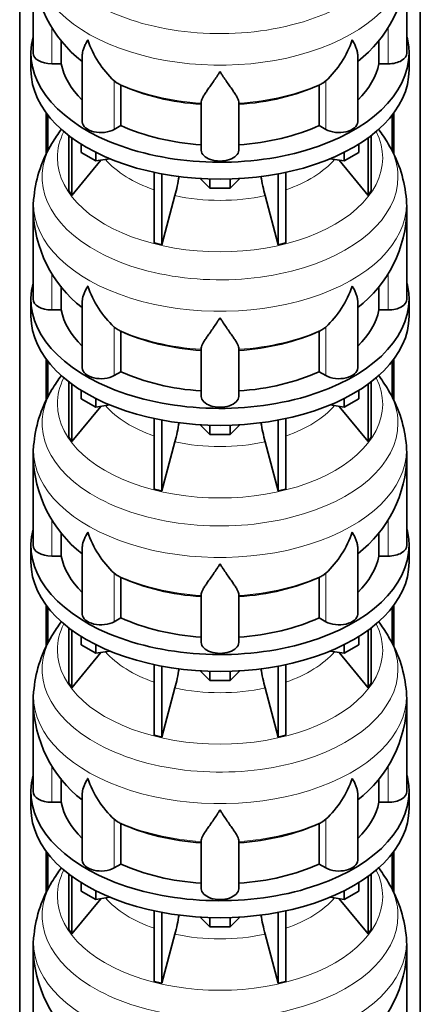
# Model space of a CAD drawing. Header units: millimetres. Extents: x 166 to 773, y -2574 to 1941.
# Tile 6 of 20: x 579 to 772, y -2086 to -1613. Entities that reach past the tile are written whole.
import ezdxf

# ---------------------------------------------------------------- set-up
doc = ezdxf.new("R2010")
doc.units = ezdxf.units.MM
doc.layers.add('LOW_134-12', color=7, linetype='Continuous')
doc.layers.add('VSI134_DIFFUSORE', color=7, linetype='Continuous')

# ---------------------------------------------------------------- blocks, each defined once
blk = doc.blocks.new('SE4')
at = {"layer": 'LOW_134-12', "color": 7, "linetype": 'Continuous', "lineweight": 35}
for p, q in [((579.14, -2306.96), (579.14, -873.66)), ((771.99, -2306.96), (771.99, -873.66)), ((591.89, -1657.53), (591.89, -1677.43)), ((592.64, -1658.52), (592.64, -1675.82)), ((758.49, -1658.52), (758.49, -1675.74)), ((759.24, -1657.53), (759.24, -1677.38)), ((591.89, -1775.93), (591.89, -1795.82)), ((592.64, -1776.92), (592.64, -1794.21)), ((758.49, -1776.92), (758.49, -1794.13)), ((759.24, -1775.93), (759.24, -1795.78)), ((591.89, -1894.32), (591.89, -1914.21)), ((592.64, -1895.31), (592.64, -1912.6)), ((758.49, -1895.31), (758.49, -1912.52)), ((759.24, -1894.32), (759.24, -1914.17)), ((591.89, -2012.71), (591.89, -2032.6)), ((592.64, -2013.7), (592.64, -2030.99)), ((758.49, -2013.7), (758.49, -2030.91)), ((759.24, -2012.71), (759.24, -2032.56))]:
    blk.add_line(p, q, dxfattribs=at)
at = {"layer": 'VSI134_DIFFUSORE', "color": 7, "linetype": 'Continuous', "lineweight": 35}
for p, q in [((585.57, -1585.67), (585.57, -1628.72)), ((765.57, -1628.72), (765.57, -1585.67)), ((599.09, -1633.92), (599.09, -1622.48)), ((752.04, -1622.62), (752.04, -1633.92)), ((584.57, -1628.72), (584.57, -1636.89)), ((766.57, -1636.89), (766.57, -1628.72)), ((609.29, -1629.63), (609.29, -1661.79)), ((741.84, -1661.79), (741.84, -1629.65)), ((594.57, -1633.92), (599.09, -1633.92)), ((752.04, -1633.92), (756.57, -1633.92)), ((626.08, -1643.17), (624.65, -1642.12)), ((726.48, -1642.12), (725.06, -1643.17)), ((627.86, -1663.62), (627.86, -1644.14)), ((723.28, -1644.14), (723.28, -1663.62)), ((666.57, -1675.49), (666.57, -1652.14)), ((684.57, -1675.49), (684.57, -1652.14)), ((624.65, -1665.46), (627.86, -1663.62)), ((723.28, -1663.62), (726.48, -1665.46)), ((602.74, -1668.39), (602.74, -1695.07)), ((604.27, -1669.53), (604.27, -1697.2)), ((746.86, -1669.53), (746.86, -1697.2)), ((748.39, -1668.39), (748.39, -1695.07)), ((608.81, -1676.65), (608.81, -1672.59)), ((742.32, -1676.65), (742.32, -1672.59)), ((604.27, -1697.2), (618.13, -1680.29)), ((615.75, -1680.65), (608.81, -1676.65)), ((615.75, -1680.65), (615.75, -1676.48)), ((622.57, -1679.6), (615.75, -1680.65)), ((735.38, -1680.65), (728.56, -1679.6)), ((733, -1680.29), (746.86, -1697.2)), ((735.38, -1680.65), (735.38, -1676.48)), ((742.32, -1676.65), (735.38, -1680.65)), ((643.87, -1686.14), (643.87, -1720.06)), ((647.56, -1686.88), (647.56, -1720.95)), ((670.66, -1693.79), (666.01, -1689.13)), ((670.66, -1693.79), (670.66, -1689.35)), ((685.12, -1689.13), (680.47, -1693.79)), ((680.47, -1693.79), (680.47, -1689.35)), ((703.57, -1686.88), (703.57, -1720.95)), ((707.26, -1686.14), (707.26, -1720.06)), ((602.74, -1695.07), (604.27, -1697.2)), ((680.47, -1693.79), (670.66, -1693.79)), ((746.86, -1697.2), (748.39, -1695.07)), ((647.56, -1720.95), (653.84, -1697.33)), ((697.29, -1697.33), (703.57, -1720.95)), ((585.57, -1704.06), (585.57, -1747.11)), ((765.57, -1747.11), (765.57, -1704.06)), ((643.87, -1720.06), (647.56, -1720.95)), ((703.57, -1720.95), (707.26, -1720.06)), ((599.09, -1752.31), (599.09, -1740.87)), ((752.04, -1741.01), (752.04, -1752.31)), ((584.57, -1747.11), (584.57, -1755.28)), ((766.57, -1755.28), (766.57, -1747.11)), ((609.29, -1748.02), (609.29, -1780.18)), ((741.84, -1780.18), (741.84, -1748.04)), ((594.57, -1752.31), (599.09, -1752.31)), ((752.04, -1752.31), (756.57, -1752.31)), ((626.08, -1761.56), (624.65, -1760.51)), ((726.48, -1760.51), (725.06, -1761.56)), ((627.86, -1782.01), (627.86, -1762.53)), ((723.28, -1762.53), (723.28, -1782.01)), ((666.57, -1793.88), (666.57, -1770.53)), ((684.57, -1793.88), (684.57, -1770.53)), ((624.65, -1783.86), (627.86, -1782.01)), ((723.28, -1782.01), (726.48, -1783.86)), ((602.74, -1786.78), (602.74, -1813.46)), ((604.27, -1787.93), (604.27, -1815.59)), ((746.86, -1787.93), (746.86, -1815.59)), ((748.39, -1786.78), (748.39, -1813.46)), ((608.81, -1795.04), (608.81, -1790.98)), ((742.32, -1795.04), (742.32, -1790.98)), ((604.27, -1815.59), (618.13, -1798.68)), ((615.75, -1799.05), (608.81, -1795.04)), ((615.75, -1799.05), (615.75, -1794.87)), ((622.57, -1797.99), (615.75, -1799.05)), ((735.38, -1799.05), (728.56, -1797.99)), ((733, -1798.68), (746.86, -1815.59)), ((735.38, -1799.05), (735.38, -1794.87)), ((742.32, -1795.04), (735.38, -1799.05)), ((643.87, -1804.53), (643.87, -1838.46)), ((647.56, -1805.27), (647.56, -1839.34)), ((670.66, -1812.18), (666.01, -1807.53)), ((670.66, -1812.18), (670.66, -1807.74)), ((685.12, -1807.53), (680.47, -1812.18)), ((680.47, -1812.18), (680.47, -1807.74)), ((703.57, -1805.27), (703.57, -1839.34)), ((707.26, -1804.53), (707.26, -1838.46)), ((602.74, -1813.46), (604.27, -1815.59)), ((680.47, -1812.18), (670.66, -1812.18)), ((746.86, -1815.59), (748.39, -1813.46)), ((647.56, -1839.34), (653.84, -1815.72)), ((697.29, -1815.72), (703.57, -1839.34)), ((585.57, -1822.45), (585.57, -1865.51)), ((765.57, -1865.51), (765.57, -1822.45)), ((643.87, -1838.46), (647.56, -1839.34)), ((703.57, -1839.34), (707.26, -1838.46)), ((599.09, -1870.7), (599.09, -1859.27)), ((752.04, -1859.4), (752.04, -1870.7)), ((584.57, -1865.51), (584.57, -1873.67)), ((766.57, -1873.67), (766.57, -1865.51)), ((609.29, -1866.41), (609.29, -1898.57)), ((741.84, -1898.57), (741.84, -1866.43)), ((594.57, -1870.7), (599.09, -1870.7)), ((752.04, -1870.7), (756.57, -1870.7)), ((626.08, -1879.95), (624.65, -1878.9)), ((726.48, -1878.9), (725.06, -1879.95)), ((627.86, -1900.4), (627.86, -1880.92)), ((723.28, -1880.92), (723.28, -1900.4)), ((666.57, -1912.27), (666.57, -1888.92)), ((684.57, -1912.27), (684.57, -1888.92)), ((624.65, -1902.25), (627.86, -1900.4)), ((723.28, -1900.4), (726.48, -1902.25)), ((602.74, -1905.17), (602.74, -1931.85)), ((604.27, -1906.32), (604.27, -1933.98)), ((746.86, -1906.32), (746.86, -1933.98)), ((748.39, -1905.17), (748.39, -1931.85)), ((608.81, -1913.43), (608.81, -1909.38)), ((742.32, -1913.43), (742.32, -1909.38)), ((604.27, -1933.98), (618.13, -1917.07)), ((615.75, -1917.44), (608.81, -1913.43)), ((615.75, -1917.44), (615.75, -1913.26)), ((622.57, -1916.38), (615.75, -1917.44)), ((735.38, -1917.44), (728.56, -1916.38)), ((733, -1917.07), (746.86, -1933.98)), ((735.38, -1917.44), (735.38, -1913.26)), ((742.32, -1913.43), (735.38, -1917.44)), ((643.87, -1922.92), (643.87, -1956.85)), ((647.56, -1923.66), (647.56, -1957.73)), ((670.66, -1930.57), (666.01, -1925.92)), ((670.66, -1930.57), (670.66, -1926.13)), ((685.12, -1925.92), (680.47, -1930.57)), ((680.47, -1930.57), (680.47, -1926.13)), ((703.57, -1923.66), (703.57, -1957.73)), ((707.26, -1922.92), (707.26, -1956.85)), ((602.74, -1931.85), (604.27, -1933.98)), ((680.47, -1930.57), (670.66, -1930.57)), ((746.86, -1933.98), (748.39, -1931.85)), ((647.56, -1957.73), (653.84, -1934.11)), ((697.29, -1934.11), (703.57, -1957.73)), ((585.57, -1940.84), (585.57, -1983.9)), ((765.57, -1983.9), (765.57, -1940.84)), ((643.87, -1956.85), (647.56, -1957.73)), ((703.57, -1957.73), (707.26, -1956.85)), ((599.09, -1989.09), (599.09, -1977.66)), ((752.04, -1977.79), (752.04, -1989.09)), ((584.57, -1983.9), (584.57, -1992.06)), ((766.57, -1992.06), (766.57, -1983.9)), ((609.29, -1984.8), (609.29, -2016.97)), ((741.84, -2016.97), (741.84, -1984.83)), ((594.57, -1989.09), (599.09, -1989.09)), ((752.04, -1989.09), (756.57, -1989.09)), ((626.08, -1998.34), (624.65, -1997.29)), ((726.48, -1997.29), (725.06, -1998.34)), ((627.86, -2018.79), (627.86, -1999.31)), ((723.28, -1999.31), (723.28, -2018.79)), ((666.57, -2030.66), (666.57, -2007.32)), ((684.57, -2030.66), (684.57, -2007.32)), ((624.65, -2020.64), (627.86, -2018.79)), ((723.28, -2018.79), (726.48, -2020.64)), ((602.74, -2023.56), (602.74, -2050.24)), ((604.27, -2024.71), (604.27, -2052.38)), ((746.86, -2024.71), (746.86, -2052.38)), ((748.39, -2023.56), (748.39, -2050.24)), ((608.81, -2031.82), (608.81, -2027.77)), ((742.32, -2031.82), (742.32, -2027.77)), ((604.27, -2052.38), (618.13, -2035.46)), ((615.75, -2035.83), (608.81, -2031.82)), ((615.75, -2035.83), (615.75, -2031.66)), ((622.57, -2034.77), (615.75, -2035.83)), ((735.38, -2035.83), (728.56, -2034.77)), ((733, -2035.46), (746.86, -2052.38)), ((735.38, -2035.83), (735.38, -2031.66)), ((742.32, -2031.82), (735.38, -2035.83)), ((643.87, -2041.31), (643.87, -2075.24)), ((647.56, -2042.05), (647.56, -2076.12)), ((670.66, -2048.96), (666.01, -2044.31)), ((670.66, -2048.96), (670.66, -2044.53)), ((685.12, -2044.31), (680.47, -2048.96)), ((680.47, -2048.96), (680.47, -2044.53)), ((703.57, -2042.05), (703.57, -2076.12)), ((707.26, -2041.31), (707.26, -2075.24)), ((602.74, -2050.24), (604.27, -2052.38)), ((680.47, -2048.96), (670.66, -2048.96)), ((746.86, -2052.38), (748.39, -2050.24)), ((647.56, -2076.12), (653.84, -2052.5)), ((697.29, -2052.5), (703.57, -2076.12)), ((585.57, -2059.23), (585.57, -2102.29)), ((765.57, -2102.29), (765.57, -2059.23)), ((643.87, -2075.24), (647.56, -2076.12)), ((703.57, -2076.12), (707.26, -2075.24))]:
    blk.add_line(p, q, dxfattribs=at)
at = {"layer": 'VSI134_DIFFUSORE', "color": 4, "linetype": 'Continuous', "lineweight": 9}
for p, q in [((594.57, -1633.92), (594.57, -1616.18)), ((756.57, -1633.92), (756.57, -1616.22)), ((624.65, -1665.46), (624.65, -1642.12)), ((726.48, -1665.46), (726.48, -1642.12)), ((594.57, -1752.31), (594.57, -1734.57)), ((756.57, -1752.31), (756.57, -1734.61)), ((624.65, -1783.86), (624.65, -1760.51)), ((726.48, -1783.86), (726.48, -1760.51)), ((594.57, -1870.7), (594.57, -1852.96)), ((756.57, -1870.7), (756.57, -1853)), ((624.65, -1902.25), (624.65, -1878.9)), ((726.48, -1902.25), (726.48, -1878.9)), ((594.57, -1989.09), (594.57, -1971.35)), ((756.57, -1989.09), (756.57, -1971.39)), ((624.65, -2020.64), (624.65, -1997.29)), ((726.48, -2020.64), (726.48, -1997.29))]:
    blk.add_line(p, q, dxfattribs=at)
at = {"layer": 'VSI134_DIFFUSORE', "color": 7, "linetype": 'Continuous', "lineweight": 35}
for centre, radius, start, end in [((646.73, -1584.61), 61.08, 181.0128, 232.0579), ((704.38, -1584.45), 61.19, 307.8022, 358.8576), ((657.15, -1607.16), 47.73, 198.6373, 227.0857), ((693.98, -1607.16), 47.73, 312.9143, 341.3628), ((633.99, -1630.78), 14.7, 237.4509, 245.3566), ((717.15, -1630.78), 14.7, 294.6434, 302.5491), ((653.52, -1707.01), 68.36, 142.5105, 149.3987), ((697.16, -1707.35), 68.92, 30.5377, 37.4868), ((646.22, -1703.93), 60.52, 148.4007, 173.9702), ((704.76, -1704.01), 60.69, 6.0481, 31.4486), ((564, -1673.01), 93.08, 344.857, 350.6962), ((785.82, -1673.22), 91.75, 189.3043, 195.2315), ((613.44, -1702.46), 27.83, 169.8661, 183.3546), ((636.43, -1708.55), 129.21, 1.994, 4.8355), ((646.73, -1703.01), 61.08, 181.0128, 232.0579), ((704.38, -1702.84), 61.19, 307.8022, 358.8576), ((657.15, -1725.55), 47.73, 198.6373, 227.0857), ((693.98, -1725.55), 47.73, 312.9143, 341.3628), ((633.99, -1749.17), 14.7, 237.4509, 245.3566), ((717.15, -1749.17), 14.7, 294.6434, 302.5491), ((653.52, -1825.41), 68.36, 142.5105, 149.3987), ((697.16, -1825.75), 68.92, 30.5377, 37.7873), ((646.22, -1822.33), 60.52, 148.4007, 173.9702), ((704.76, -1822.4), 60.69, 6.0481, 31.4486), ((564, -1791.41), 93.08, 344.857, 350.6962), ((785.82, -1791.61), 91.75, 189.3043, 195.2315), ((613.44, -1820.85), 27.83, 169.8661, 183.3546), ((636.43, -1826.95), 129.21, 1.994, 4.8355), ((646.73, -1821.4), 61.08, 181.0128, 232.0579), ((704.38, -1821.23), 61.19, 307.8022, 358.8576), ((657.15, -1843.94), 47.73, 198.6373, 227.0857), ((693.98, -1843.94), 47.73, 312.9143, 341.3628), ((633.99, -1867.56), 14.7, 237.4509, 245.3566), ((717.15, -1867.56), 14.7, 294.6434, 302.5491), ((653.52, -1943.8), 68.36, 142.5105, 149.3987), ((697.16, -1944.14), 68.92, 30.5377, 37.4868), ((646.22, -1940.72), 60.52, 148.4007, 173.9702), ((704.76, -1940.79), 60.69, 6.0481, 31.4486), ((564, -1909.8), 93.08, 344.857, 350.6962), ((785.82, -1910.01), 91.75, 189.3043, 195.2315), ((613.44, -1939.24), 27.83, 169.8661, 183.3546), ((636.43, -1945.34), 129.21, 1.994, 4.8355), ((646.73, -1939.79), 61.08, 181.0128, 232.0579), ((704.38, -1939.62), 61.19, 307.8022, 358.8576), ((657.15, -1962.34), 47.73, 198.6373, 227.0857), ((693.98, -1962.34), 47.73, 312.9143, 341.3628), ((633.99, -1985.95), 14.7, 237.4509, 245.3566), ((717.15, -1985.95), 14.7, 294.6434, 302.5491), ((653.52, -2062.19), 68.36, 142.5105, 149.3987), ((697.16, -2062.53), 68.92, 30.5377, 37.7873), ((646.22, -2059.11), 60.52, 148.4007, 173.9702), ((704.76, -2059.19), 60.69, 6.0481, 31.4486), ((564, -2028.19), 93.08, 344.857, 350.6962), ((785.82, -2028.4), 91.75, 189.3043, 195.2315), ((613.44, -2057.63), 27.83, 169.8661, 183.3546), ((636.43, -2063.73), 129.21, 1.994, 4.8355), ((646.73, -2058.18), 61.08, 181.0128, 232.0579), ((704.38, -2058.01), 61.19, 307.8022, 358.8576)]:
    blk.add_arc(centre, radius, start, end, dxfattribs=at)
at = {"layer": 'VSI134_DIFFUSORE', "color": 4, "linetype": 'Continuous', "lineweight": 9}
for centre, major_axis, start_param, end_param in [((675.57, -1569.95), (85.67, 0), 2.811106, 6.283185), ((675.57, -1582.7), (-89.83, 0), 0, 3.208808), ((675.57, -1607.25), (-79.5, 0), 0.898849, 1.457346), ((675.57, -1607.25), (79.5, 0), 4.82584, 5.384336), ((675.57, -1679.15), (-78.3, 0), 0, 3.425204), ((675.57, -1679.15), (-78.3, 0), 5.999574, 6.283185), ((675.57, -1688.34), (85.67, 0), 2.811106, 6.283185), ((675.57, -1688.34), (85.67, 0), 0, 0.328988), ((675.57, -1664.03), (-61.63, 0), 0.463231, 1.030574), ((675.57, -1664.03), (61.63, 0), 5.252612, 5.819954), ((675.57, -1701.1), (-89.83, 0), 6.215571, 6.283185), ((675.57, -1701.1), (-89.83, 0), 0, 3.208808), ((675.57, -1664.03), (-61.63, 0), 1.210556, 1.931037), ((675.57, -1725.64), (-79.5, 0), 0.898849, 1.457346), ((675.57, -1725.64), (79.5, 0), 4.82584, 5.384336), ((675.57, -1797.54), (-78.3, 0), 0, 3.425204), ((675.57, -1797.54), (-78.3, 0), 5.999574, 6.283185), ((675.57, -1806.73), (85.67, 0), 2.811106, 6.283185), ((675.57, -1806.73), (85.67, 0), 0, 0.328988), ((675.57, -1782.42), (-61.63, 0), 0.463231, 1.030574), ((675.57, -1782.42), (61.63, 0), 5.252612, 5.819954), ((675.57, -1819.49), (-89.83, 0), 6.215571, 6.283185), ((675.57, -1819.49), (-89.83, 0), 0, 3.208808), ((675.57, -1782.42), (-61.63, 0), 1.210556, 1.931037), ((675.57, -1844.03), (-79.5, 0), 0.898849, 1.457346), ((675.57, -1844.03), (79.5, 0), 4.82584, 5.384336), ((675.57, -1915.93), (-78.3, 0), 0, 3.425204), ((675.57, -1915.93), (-78.3, 0), 5.999574, 6.283185), ((675.57, -1925.12), (85.67, 0), 2.811106, 6.283185), ((675.57, -1925.12), (85.67, 0), 0, 0.328988), ((675.57, -1900.81), (-61.63, 0), 0.463231, 1.030574), ((675.57, -1900.81), (61.63, 0), 5.252612, 5.819954), ((675.57, -1937.88), (-89.83, 0), 6.215571, 6.283185), ((675.57, -1937.88), (-89.83, 0), 0, 3.208808), ((675.57, -1900.81), (-61.63, 0), 1.210556, 1.931037), ((675.57, -1962.42), (-79.5, 0), 0.898849, 1.457346), ((675.57, -1962.42), (79.5, 0), 4.82584, 5.384336), ((675.57, -2034.32), (-78.3, 0), 0, 3.425204), ((675.57, -2034.32), (-78.3, 0), 5.999574, 6.283185), ((675.57, -2043.52), (85.67, 0), 2.811106, 6.283185), ((675.57, -2043.52), (85.67, 0), 0, 0.328988), ((675.57, -2019.21), (-61.63, 0), 0.463231, 1.030574), ((675.57, -2019.21), (61.63, 0), 5.252612, 5.819954), ((675.57, -2056.27), (-89.83, 0), 6.215571, 6.283185), ((675.57, -2056.27), (-89.83, 0), 0, 3.208808), ((675.57, -2019.21), (-61.63, 0), 1.210556, 1.931037)]:
    blk.add_ellipse(centre, major_axis=major_axis, ratio=0.57735, start_param=start_param, end_param=end_param, dxfattribs=at)
at = {"layer": 'VSI134_DIFFUSORE', "color": 7, "linetype": 'Continuous', "lineweight": 35}
for centre, major_axis, start_param, end_param in [((675.57, -1628.72), (91, 0), 2.993207, 6.283185), ((675.57, -1628.72), (91, 0), 0, 0.148386), ((594.57, -1628.72), (9, 0), 3.141593, 4.712389), ((756.57, -1628.72), (-9, 0), 1.570796, 3.141593), ((675.57, -1636.89), (-91, 0), 0, 3.141593), ((675.57, -1628.72), (-77, 0), 0.117151, 0.534109), ((675.57, -1628.72), (77, 0), 5.749077, 6.166034), ((675.57, -1609.24), (-77, 0), 0.902549, 1.453645), ((675.57, -1609.24), (77, 0), 4.82954, 5.380636), ((618.29, -1661.79), (9, 0), 3.141593, 5.497787), ((732.84, -1661.79), (-9, 0), 0.785398, 3.141593), ((675.57, -1628.72), (-77, 0), 0.902549, 1.453645), ((675.57, -1628.72), (77, 0), 4.82954, 5.380636), ((675.57, -1675.49), (-9, 0), 0, 3.141593), ((675.57, -1747.11), (91, 0), 2.993207, 6.283185), ((675.57, -1747.11), (91, 0), 0, 0.148386), ((594.57, -1747.11), (9, 0), 3.141593, 4.712389), ((756.57, -1747.11), (-9, 0), 1.570796, 3.141593), ((675.57, -1755.28), (-91, 0), 0, 3.141593), ((675.57, -1747.11), (-77, 0), 0.117151, 0.534109), ((675.57, -1747.11), (77, 0), 5.749077, 6.166034), ((675.57, -1727.64), (-77, 0), 0.902549, 1.453645), ((675.57, -1727.64), (77, 0), 4.82954, 5.380636), ((618.29, -1780.18), (9, 0), 3.141593, 5.497787), ((732.84, -1780.18), (-9, 0), 0.785398, 3.141593), ((675.57, -1747.11), (-77, 0), 0.902549, 1.453645), ((675.57, -1747.11), (77, 0), 4.82954, 5.380636), ((675.57, -1793.88), (-9, 0), 0, 3.141593), ((675.57, -1865.51), (91, 0), 2.993207, 6.283185), ((675.57, -1865.51), (91, 0), 0, 0.148386), ((594.57, -1865.51), (9, 0), 3.141593, 4.712389), ((756.57, -1865.51), (-9, 0), 1.570796, 3.141593), ((675.57, -1873.67), (-91, 0), 0, 3.141593), ((675.57, -1865.51), (-77, 0), 0.117151, 0.534109), ((675.57, -1865.51), (77, 0), 5.749077, 6.166034), ((675.57, -1846.03), (-77, 0), 0.902549, 1.453645), ((675.57, -1846.03), (77, 0), 4.82954, 5.380636), ((618.29, -1898.57), (9, 0), 3.141593, 5.497787), ((732.84, -1898.57), (-9, 0), 0.785398, 3.141593), ((675.57, -1865.51), (-77, 0), 0.902549, 1.453645), ((675.57, -1865.51), (77, 0), 4.82954, 5.380636), ((675.57, -1912.27), (-9, 0), 0, 3.141593), ((675.57, -1983.9), (91, 0), 2.993207, 6.283185), ((675.57, -1983.9), (91, 0), 0, 0.148386), ((594.57, -1983.9), (9, 0), 3.141593, 4.712389), ((756.57, -1983.9), (-9, 0), 1.570796, 3.141593), ((675.57, -1992.06), (-91, 0), 0, 3.141593), ((675.57, -1983.9), (-77, 0), 0.117151, 0.534109), ((675.57, -1983.9), (77, 0), 5.749077, 6.166034), ((675.57, -1964.42), (-77, 0), 0.902549, 1.453645), ((675.57, -1964.42), (77, 0), 4.82954, 5.380636), ((618.29, -2016.97), (9, 0), 3.141593, 5.497787), ((732.84, -2016.97), (-9, 0), 0.785398, 3.141593), ((675.57, -1983.9), (-77, 0), 0.902549, 1.453645), ((675.57, -1983.9), (77, 0), 4.82954, 5.380636), ((675.57, -2030.66), (-9, 0), 0, 3.141593)]:
    blk.add_ellipse(centre, major_axis=major_axis, ratio=0.57735, start_param=start_param, end_param=end_param, dxfattribs=at)
for points, knots in [([(609.29, -1629.65), (609.29, -1629.49), (609.3, -1629.33), (609.38, -1628.15), (609.67, -1627.1), (610.34, -1625.42), (610.6, -1624.85), (611.06, -1623.96), (611.22, -1623.66), (611.47, -1623.2), (611.6, -1622.97), (611.74, -1622.73), (611.83, -1622.57), (611.88, -1622.49), (611.93, -1622.41)], [0.4600931, 0.4600931, 0.4600931, 0.4600931, 0.5, 0.5, 0.75, 0.75, 0.875, 0.875, 0.9375, 0.9375, 0.96875, 0.984375, 0.984375, 1, 1, 1, 1]), ([(741.84, -1629.66), (741.84, -1629.51), (741.84, -1629.35), (741.79, -1628.69), (741.7, -1628.18), (741.43, -1627.11), (741.25, -1626.57), (740.8, -1625.44), (740.53, -1624.86), (740.08, -1623.96), (739.92, -1623.66), (739.66, -1623.2), (739.57, -1623.04), (739.39, -1622.73), (739.3, -1622.57), (739.21, -1622.41)], [0.4604904, 0.4604904, 0.4604904, 0.4604904, 0.5, 0.5, 0.625, 0.625, 0.75, 0.75, 0.875, 0.875, 0.9375, 0.9375, 0.96875, 0.96875, 1, 1, 1, 1]), ([(675.57, -1637.63), (675.43, -1637.85), (675.3, -1638.06), (675.03, -1638.48), (674.9, -1638.68), (674.5, -1639.3), (674.24, -1639.71), (673.45, -1640.9), (672.94, -1641.66), (671.92, -1643.14), (671.43, -1643.85), (670.48, -1645.21), (670.03, -1645.85), (669.18, -1647.07), (668.79, -1647.65), (668.25, -1648.47), (668.08, -1648.74), (667.75, -1649.25), (667.6, -1649.5), (667.19, -1650.22), (666.97, -1650.66), (666.66, -1651.46), (666.57, -1651.82), (666.57, -1652.14)], [0, 0, 0, 0, 0.03125, 0.03125, 0.0625, 0.0625, 0.125, 0.125, 0.25, 0.25, 0.375, 0.375, 0.5, 0.5, 0.625, 0.625, 0.6875, 0.6875, 0.75, 0.75, 0.875, 0.875, 1, 1, 1, 1]), ([(684.57, -1652.14), (684.57, -1651.82), (684.48, -1651.46), (684.16, -1650.66), (683.94, -1650.22), (683.53, -1649.5), (683.38, -1649.25), (683.06, -1648.74), (682.89, -1648.47), (682.35, -1647.65), (681.95, -1647.07), (681.1, -1645.85), (680.65, -1645.21), (679.71, -1643.86), (679.21, -1643.15), (678.2, -1641.67), (677.68, -1640.9), (676.89, -1639.71), (676.63, -1639.3), (676.23, -1638.69), (676.1, -1638.48), (675.83, -1638.06), (675.7, -1637.84), (675.57, -1637.63)], [0, 0, 0, 0, 0.125, 0.125, 0.25, 0.25, 0.3125, 0.3125, 0.375, 0.375, 0.5, 0.5, 0.625, 0.625, 0.75, 0.75, 0.875, 0.875, 0.9375, 0.9375, 0.96875, 0.96875, 1, 1, 1, 1]), ([(609.29, -1748.04), (609.29, -1747.88), (609.3, -1747.72), (609.38, -1746.54), (609.67, -1745.49), (610.34, -1743.82), (610.6, -1743.24), (611.06, -1742.35), (611.22, -1742.05), (611.47, -1741.59), (611.6, -1741.36), (611.74, -1741.12), (611.83, -1740.96), (611.88, -1740.88), (611.93, -1740.81)], [0.4600931, 0.4600931, 0.4600931, 0.4600931, 0.5, 0.5, 0.75, 0.75, 0.875, 0.875, 0.9375, 0.9375, 0.96875, 0.984375, 0.984375, 1, 1, 1, 1]), ([(741.84, -1748.05), (741.84, -1747.9), (741.84, -1747.74), (741.79, -1747.08), (741.7, -1746.57), (741.43, -1745.51), (741.25, -1744.96), (740.8, -1743.83), (740.53, -1743.25), (740.08, -1742.36), (739.92, -1742.05), (739.66, -1741.59), (739.57, -1741.44), (739.39, -1741.12), (739.3, -1740.96), (739.21, -1740.81)], [0.4604904, 0.4604904, 0.4604904, 0.4604904, 0.5, 0.5, 0.625, 0.625, 0.75, 0.75, 0.875, 0.875, 0.9375, 0.9375, 0.96875, 0.96875, 1, 1, 1, 1]), ([(675.57, -1756.03), (675.43, -1756.24), (675.3, -1756.45), (675.03, -1756.87), (674.9, -1757.08), (674.5, -1757.69), (674.24, -1758.1), (673.45, -1759.29), (672.94, -1760.06), (671.92, -1761.53), (671.43, -1762.25), (670.48, -1763.6), (670.03, -1764.24), (669.18, -1765.46), (668.79, -1766.04), (668.25, -1766.86), (668.08, -1767.13), (667.75, -1767.64), (667.6, -1767.89), (667.19, -1768.61), (666.97, -1769.05), (666.66, -1769.85), (666.57, -1770.21), (666.57, -1770.53)], [0, 0, 0, 0, 0.03125, 0.03125, 0.0625, 0.0625, 0.125, 0.125, 0.25, 0.25, 0.375, 0.375, 0.5, 0.5, 0.625, 0.625, 0.6875, 0.6875, 0.75, 0.75, 0.875, 0.875, 1, 1, 1, 1]), ([(684.57, -1770.53), (684.57, -1770.21), (684.48, -1769.85), (684.16, -1769.05), (683.94, -1768.61), (683.53, -1767.89), (683.38, -1767.64), (683.06, -1767.13), (682.89, -1766.86), (682.35, -1766.04), (681.95, -1765.46), (681.1, -1764.24), (680.65, -1763.6), (679.71, -1762.25), (679.21, -1761.54), (678.2, -1760.06), (677.68, -1759.29), (676.89, -1758.1), (676.63, -1757.7), (676.23, -1757.08), (676.1, -1756.87), (675.83, -1756.45), (675.7, -1756.24), (675.57, -1756.03)], [0, 0, 0, 0, 0.125, 0.125, 0.25, 0.25, 0.3125, 0.3125, 0.375, 0.375, 0.5, 0.5, 0.625, 0.625, 0.75, 0.75, 0.875, 0.875, 0.9375, 0.9375, 0.96875, 0.96875, 1, 1, 1, 1]), ([(609.29, -1866.43), (609.29, -1866.27), (609.3, -1866.11), (609.38, -1864.93), (609.67, -1863.88), (610.34, -1862.21), (610.6, -1861.63), (611.06, -1860.74), (611.22, -1860.44), (611.47, -1859.98), (611.6, -1859.75), (611.74, -1859.51), (611.83, -1859.36), (611.88, -1859.28), (611.93, -1859.2)], [0.4600931, 0.4600931, 0.4600931, 0.4600931, 0.5, 0.5, 0.75, 0.75, 0.875, 0.875, 0.9375, 0.9375, 0.96875, 0.984375, 0.984375, 1, 1, 1, 1]), ([(741.84, -1866.45), (741.84, -1866.29), (741.84, -1866.13), (741.79, -1865.47), (741.7, -1864.96), (741.43, -1863.9), (741.25, -1863.35), (740.8, -1862.22), (740.53, -1861.64), (740.08, -1860.75), (739.92, -1860.45), (739.66, -1859.98), (739.57, -1859.83), (739.39, -1859.51), (739.3, -1859.36), (739.21, -1859.2)], [0.4604904, 0.4604904, 0.4604904, 0.4604904, 0.5, 0.5, 0.625, 0.625, 0.75, 0.75, 0.875, 0.875, 0.9375, 0.9375, 0.96875, 0.96875, 1, 1, 1, 1]), ([(675.57, -1874.42), (675.43, -1874.63), (675.3, -1874.84), (675.03, -1875.26), (674.9, -1875.47), (674.5, -1876.09), (674.24, -1876.49), (673.45, -1877.68), (672.94, -1878.45), (671.92, -1879.93), (671.43, -1880.64), (670.48, -1881.99), (670.03, -1882.63), (669.18, -1883.85), (668.79, -1884.43), (668.25, -1885.25), (668.08, -1885.52), (667.75, -1886.04), (667.6, -1886.29), (667.19, -1887.01), (666.97, -1887.44), (666.66, -1888.24), (666.57, -1888.6), (666.57, -1888.92)], [0, 0, 0, 0, 0.03125, 0.03125, 0.0625, 0.0625, 0.125, 0.125, 0.25, 0.25, 0.375, 0.375, 0.5, 0.5, 0.625, 0.625, 0.6875, 0.6875, 0.75, 0.75, 0.875, 0.875, 1, 1, 1, 1]), ([(684.57, -1888.92), (684.57, -1888.6), (684.48, -1888.24), (684.16, -1887.45), (683.94, -1887.01), (683.53, -1886.29), (683.38, -1886.04), (683.06, -1885.52), (682.89, -1885.26), (682.35, -1884.44), (681.95, -1883.86), (681.1, -1882.64), (680.65, -1881.99), (679.71, -1880.64), (679.21, -1879.93), (678.2, -1878.45), (677.68, -1877.69), (676.89, -1876.49), (676.63, -1876.09), (676.23, -1875.47), (676.1, -1875.26), (675.83, -1874.84), (675.7, -1874.63), (675.57, -1874.42)], [0, 0, 0, 0, 0.125, 0.125, 0.25, 0.25, 0.3125, 0.3125, 0.375, 0.375, 0.5, 0.5, 0.625, 0.625, 0.75, 0.75, 0.875, 0.875, 0.9375, 0.9375, 0.96875, 0.96875, 1, 1, 1, 1]), ([(609.29, -1984.82), (609.29, -1984.66), (609.3, -1984.5), (609.38, -1983.33), (609.67, -1982.27), (610.34, -1980.6), (610.6, -1980.03), (611.06, -1979.14), (611.22, -1978.83), (611.47, -1978.37), (611.6, -1978.14), (611.74, -1977.91), (611.83, -1977.75), (611.88, -1977.67), (611.93, -1977.59)], [0.4600931, 0.4600931, 0.4600931, 0.4600931, 0.5, 0.5, 0.75, 0.75, 0.875, 0.875, 0.9375, 0.9375, 0.96875, 0.984375, 0.984375, 1, 1, 1, 1]), ([(741.84, -1984.84), (741.84, -1984.68), (741.84, -1984.53), (741.79, -1983.87), (741.7, -1983.35), (741.43, -1982.29), (741.25, -1981.74), (740.8, -1980.61), (740.53, -1980.04), (740.08, -1979.14), (739.92, -1978.84), (739.66, -1978.38), (739.57, -1978.22), (739.39, -1977.91), (739.3, -1977.75), (739.21, -1977.59)], [0.4604904, 0.4604904, 0.4604904, 0.4604904, 0.5, 0.5, 0.625, 0.625, 0.75, 0.75, 0.875, 0.875, 0.9375, 0.9375, 0.96875, 0.96875, 1, 1, 1, 1]), ([(675.57, -1992.81), (675.43, -1993.02), (675.3, -1993.23), (675.03, -1993.65), (674.9, -1993.86), (674.5, -1994.48), (674.24, -1994.88), (673.45, -1996.07), (672.94, -1996.84), (671.92, -1998.32), (671.43, -1999.03), (670.48, -2000.38), (670.03, -2001.03), (669.18, -2002.25), (668.79, -2002.83), (668.25, -2003.65), (668.08, -2003.91), (667.75, -2004.43), (667.6, -2004.68), (667.19, -2005.4), (666.97, -2005.84), (666.66, -2006.64), (666.57, -2007), (666.57, -2007.32)], [0, 0, 0, 0, 0.03125, 0.03125, 0.0625, 0.0625, 0.125, 0.125, 0.25, 0.25, 0.375, 0.375, 0.5, 0.5, 0.625, 0.625, 0.6875, 0.6875, 0.75, 0.75, 0.875, 0.875, 1, 1, 1, 1]), ([(684.57, -2007.32), (684.57, -2007), (684.48, -2006.64), (684.16, -2005.84), (683.94, -2005.4), (683.53, -2004.68), (683.38, -2004.43), (683.06, -2003.91), (682.89, -2003.65), (682.35, -2002.83), (681.95, -2002.25), (681.1, -2001.03), (680.65, -2000.39), (679.71, -1999.03), (679.21, -1998.32), (678.2, -1996.84), (677.68, -1996.08), (676.89, -1994.89), (676.63, -1994.48), (676.23, -1993.86), (676.1, -1993.65), (675.83, -1993.23), (675.7, -1993.02), (675.57, -1992.81)], [0, 0, 0, 0, 0.125, 0.125, 0.25, 0.25, 0.3125, 0.3125, 0.375, 0.375, 0.5, 0.5, 0.625, 0.625, 0.75, 0.75, 0.875, 0.875, 0.9375, 0.9375, 0.96875, 0.96875, 1, 1, 1, 1])]:
    blk.add_open_spline(points, degree=3, knots=knots, dxfattribs=at)

msp = doc.modelspace()

# ---------------------------------------------------------------- block references
msp.add_blockref('SE4', (0, 0))

doc.saveas('drawing.dxf')
